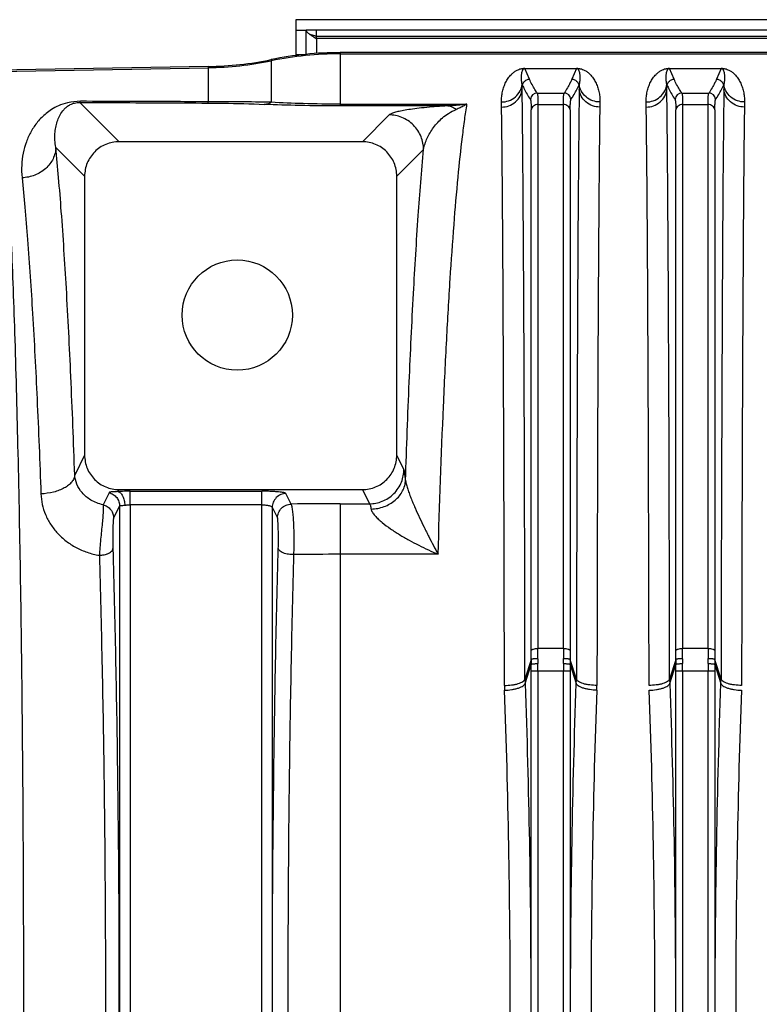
# Model space of a CAD drawing. Extents: x -1598 to 1181, y 8 to 1360.
# Tile 34 of 62: x -953 to -846, y 1210 to 1353. Entities that reach past the tile are written whole.
import ezdxf

# ---------------------------------------------------------------- set-up
doc = ezdxf.new("R2010")
doc.units = 0
doc.header["$LTSCALE"] = 65.395
doc.layers.add('SG38_1', color=7, linetype='CONTINUOUS')

msp = doc.modelspace()

# ---------------------------------------------------------------- linework, layer by layer
at = {"layer": 'SG38_1', "color": 6, "linetype": 'CONTINUOUS'}
for p, q in [((-913.19, 1352.68), (-913.19, 1347.48)), ((-742.19, 1352.68), (-913.19, 1352.68)), ((-911.69, 1347.65), (-911.69, 1351.18)), ((-742.19, 1351.18), (-911.69, 1351.18)), ((-910.19, 1350.24), (-910.21, 1350.24)), ((-646.69, 1347.9), (-906.76, 1347.9)), ((-925.88, 1345.89), (-956.96, 1345.34)), ((-903.52, 1334.97), (-938.85, 1334.97)), ((-943.85, 1329.98), (-943.85, 1289.5)), ((-898.53, 1289.5), (-898.53, 1329.98)), ((-938.87, 1284.5), (-903.51, 1284.5))]:
    msp.add_line(p, q, dxfattribs=at)
at = {"layer": 'SG38_1', "color": 2, "linetype": 'CONTINUOUS'}
for p, q in [((-913.19, 1351.18), (-911.69, 1351.18)), ((-910.19, 1349.92), (-910.19, 1351.18)), ((-910.19, 1349.99), (-745.19, 1349.99)), ((-879.96, 1345.63), (-879.96, 1345.59)), ((-879.96, 1345.59), (-872.42, 1345.59)), ((-872.42, 1345.59), (-872.42, 1345.63)), ((-858.96, 1345.63), (-858.96, 1345.59)), ((-858.96, 1345.59), (-851.42, 1345.59)), ((-851.42, 1345.59), (-851.42, 1345.63)), ((-880.27, 1343.14), (-880.34, 1343.31)), ((-880.33, 1342.56), (-880.27, 1343.14)), ((-872.03, 1343.31), (-872.11, 1343.14)), ((-872.11, 1343.14), (-872.04, 1342.56)), ((-859.27, 1343.14), (-859.34, 1343.31)), ((-859.33, 1342.56), (-859.27, 1343.14)), ((-851.03, 1343.31), (-851.11, 1343.14)), ((-851.11, 1343.14), (-851.04, 1342.56)), ((-937.26, 1282.28), (-937.26, 1284.27))]:
    msp.add_line(p, q, dxfattribs=at)
at = {"layer": 'SG38_1', "color": 9, "linetype": 'CONTINUOUS'}
for p, q in [((-910.19, 1350.31), (-745.19, 1350.31)), ((-910.19, 1349.92), (-910.19, 1347.78)), ((-913.19, 1347.63), (-911.93, 1347.63)), ((-906.76, 1347.9), (-906.76, 1340.17)), ((-906.76, 1347.73), (-646.69, 1347.73)), ((-925.88, 1340.77), (-925.88, 1345.89)), ((-916.76, 1346.89), (-916.76, 1340.7)), ((-956.79, 1345.18), (-925.88, 1345.72)), ((-879.28, 1344.05), (-879.96, 1345.59)), ((-872.42, 1345.59), (-873.1, 1344.05)), ((-858.28, 1344.05), (-858.96, 1345.59)), ((-851.42, 1345.59), (-852.1, 1344.05)), ((-878.15, 1342.04), (-874.23, 1342.04)), ((-857.15, 1342.04), (-853.23, 1342.04)), ((-938.85, 1334.97), (-944.55, 1340.67)), ((-906.76, 1340.43), (-888.34, 1340.43)), ((-891.32, 1340.17), (-906.76, 1340.17)), ((-878.03, 1340.37), (-878.03, 1261.44)), ((-878.03, 1340.37), (-874.34, 1340.37)), ((-874.34, 1261.44), (-874.34, 1340.37)), ((-857.03, 1340.37), (-857.03, 1261.44)), ((-857.03, 1340.37), (-853.34, 1340.37)), ((-853.34, 1261.44), (-853.34, 1340.37)), ((-899.64, 1338.86), (-903.52, 1334.97)), ((-879.03, 1261.14), (-879.03, 1339.62)), ((-873.35, 1339.62), (-873.35, 1261.14)), ((-858.03, 1261.14), (-858.03, 1339.62)), ((-852.35, 1339.62), (-852.35, 1261.14)), ((-948.03, 1334.16), (-943.85, 1329.98)), ((-898.53, 1329.98), (-894.65, 1333.86)), ((-943.85, 1289.5), (-945.29, 1286.61)), ((-897.49, 1287.42), (-898.53, 1289.5)), ((-939.01, 1284.22), (-938.87, 1284.5)), ((-903.51, 1284.5), (-902.49, 1282.45)), ((-940.3, 1284.05), (-941.18, 1282.3)), ((-937.26, 1284.27), (-918.11, 1284.27)), ((-918.11, 1135.36), (-918.11, 1284.27)), ((-913.86, 1282.39), (-914.62, 1283.92)), ((-939.64, 1280.37), (-938.76, 1282.12)), ((-938.76, 1137.51), (-938.76, 1282.12)), ((-937.26, 1282.28), (-937.26, 1137.35)), ((-918.11, 1282.28), (-937.26, 1282.28)), ((-916.61, 1281.93), (-916.61, 1137.7)), ((-916.61, 1281.93), (-915.85, 1280.4)), ((-906.76, 1282.45), (-906.76, 1137.18)), ((-906.76, 1282.45), (-902.49, 1282.45)), ((-892.53, 1275.11), (-906.76, 1275.11)), ((-874.34, 1261.44), (-878.03, 1261.44)), ((-853.34, 1261.44), (-857.03, 1261.44)), ((-879.04, 1259.82), (-879.92, 1257)), ((-879.91, 1256.37), (-879.04, 1259.14)), ((-872.46, 1257), (-873.34, 1259.82)), ((-873.34, 1259.14), (-872.47, 1256.37)), ((-858.04, 1259.82), (-858.92, 1257)), ((-858.91, 1256.37), (-858.04, 1259.14)), ((-851.46, 1257), (-852.34, 1259.82)), ((-852.34, 1259.14), (-851.47, 1256.37)), ((-879.03, 1161.48), (-879.03, 1258.15)), ((-873.34, 1258.15), (-879.03, 1258.15)), ((-878.04, 1258.15), (-878.04, 1161.48)), ((-874.34, 1161.48), (-874.34, 1258.15)), ((-873.34, 1258.15), (-873.34, 1161.48)), ((-858.03, 1161.48), (-858.03, 1258.15)), ((-852.34, 1258.15), (-858.03, 1258.15)), ((-857.04, 1258.15), (-857.04, 1161.48)), ((-853.34, 1161.48), (-853.34, 1258.15)), ((-852.34, 1258.15), (-852.34, 1161.48))]:
    msp.add_line(p, q, dxfattribs=at)
at = {"layer": 'SG38_1', "color": 6, "linetype": 'CONTINUOUS'}
msp.add_circle((-921.69, 1309.82), 8, dxfattribs=at)
for centre, radius, start, end in [((-917.34, 1339.19), 12.9, 56.3394, 56.5089), ((-906.76, 1297.93), 49.97, 90.0001, 101.5377), ((-926.75, 1395.85), 49.97, 271.0007, 281.5377)]:
    msp.add_arc(centre, radius, start, end, dxfattribs=at)
at = {"layer": 'SG38_1', "color": 9, "linetype": 'CONTINUOUS'}
for centre, radius, start, end in [((-906.76, 1297.7), 50.03, 90, 101.5239), ((-926.75, 1395.74), 50.03, 270.9993, 281.5239), ((-878.14, 1341.03), 1, 90.1788, 174.9192), ((-874.24, 1341.03), 1, 5.2884, 89.7967), ((-857.14, 1341.03), 1, 90.1788, 174.9187), ((-853.24, 1341.03), 1, 5.2885, 89.7967), ((-927.22, 572.62), 768.16, 89.21965, 89.90008), ((-906.76, 798.06), 484.39, 89.9996, 90.8388), ((-906.78, 728.99), 546.12, 89.9984, 90.7017), ((-969.75, 1261.15), 90.72, 359.1565, 359.9951), ((-989.83, 1261.45), 111.8, 359.2401, 359.9958), ((-760.25, 1261.46), 114.09, 180.0118, 180.7523), ((-780.78, 1261.16), 92.57, 180.0133, 180.8351), ((-948.75, 1261.15), 90.72, 359.1565, 359.9951), ((-968.83, 1261.45), 111.8, 359.2401, 359.9958), ((-739.25, 1261.46), 114.09, 180.0118, 180.7523), ((-759.82, 1261.16), 92.53, 180.0131, 180.8353), ((-964.07, 1258.16), 85.03, 359.9987, 0.6658), ((-983.01, 1258.16), 104.97, 359.9988, 0.5992), ((-769.02, 1258.15), 105.32, 179.4018, 180.0002), ((-788.05, 1258.15), 85.3, 179.3352, 180.0003), ((-943.07, 1258.16), 85.03, 359.9987, 0.6658), ((-962.01, 1258.16), 104.97, 359.9988, 0.5992), ((-748.02, 1258.15), 105.32, 179.4018, 180.0002), ((-767.05, 1258.15), 85.3, 179.3352, 180.0003), ((-861.92, 1257.04), 18, 180.1127, 182.1213), ((-890.46, 1257.04), 18, 357.8789, 359.8874)]:
    msp.add_arc(centre, radius, start, end, dxfattribs=at)
at = {"layer": 'SG38_1', "color": 2, "linetype": 'CONTINUOUS'}
for centre, radius, start, end in [((-1006.72, 1340.83), 126.4, 0.7886, 1.1256), ((-742.56, 1340.77), 129.5, 178.8784, 179.2074), ((-985.72, 1340.83), 126.4, 0.7886, 1.1256), ((-721.58, 1340.77), 129.48, 178.8784, 179.2074), ((-1007.69, 1338.26), 124.38, 0.8079, 1.1432), ((-747.43, 1338.3), 121.65, 178.853, 179.1959), ((-986.69, 1338.26), 124.38, 0.8079, 1.1432), ((-726.44, 1338.3), 121.63, 178.853, 179.1959), ((-853.94, 1259.47), 25.1, 179.2117, 180.7431), ((-847.82, 1259.57), 30.22, 179.2613, 180.6076), ((-904.44, 1259.58), 30.11, 359.3897, 0.7413), ((-898.75, 1259.47), 25.42, 359.2663, 0.7788), ((-832.94, 1259.47), 25.1, 179.2117, 180.7431), ((-826.82, 1259.57), 30.22, 179.2613, 180.6076), ((-883.44, 1259.58), 30.11, 359.3897, 0.7413), ((-877.75, 1259.47), 25.42, 359.2663, 0.7788), ((-863.5, 1256.11), 19.4, 180.0693, 182.1687), ((-889.75, 1256.14), 20.27, 357.8563, 359.8655), ((-840.85, 1257.04), 18.07, 180.1157, 182.1174), ((-869.52, 1257.04), 18.06, 357.8824, 359.885)]:
    msp.add_arc(centre, radius, start, end, dxfattribs=at)
at = {"layer": 'SG38_1', "color": 6, "linetype": 'CONTINUOUS'}
for points, knots in [([(-911.69, 1351.18), (-911.69, 1351.15), (-911.67, 1351.07), (-911.62, 1350.96), (-911.52, 1350.85), (-911.34, 1350.68), (-911.05, 1350.48), (-910.8, 1350.31), (-910.66, 1350.23)], [0, 0, 0, 0, 0.075531, 0.159741, 0.258446, 0.374318, 0.657863, 1, 1, 1, 1]), ([(-910.21, 1350.24), (-910.28, 1350.27), (-910.58, 1350.36), (-910.88, 1350.45), (-911.11, 1350.52)], [0, 0, 0, 0, 0.25521, 1, 1, 1, 1]), ([(-910.66, 1350.23), (-910.62, 1350.2), (-910.47, 1350.11), (-910.33, 1350.02), (-910.22, 1349.95)], [0, 0, 0, 0, 0.243528, 1, 1, 1, 1]), ([(-873.24, 1341.12), (-873.12, 1341.29), (-872.86, 1341.7), (-872.47, 1342.37), (-872.22, 1342.88), (-872.11, 1343.14)], [0, 0, 0, 0, 0.259825, 0.636784, 1, 1, 1, 1]), ([(-852.24, 1341.12), (-852.12, 1341.29), (-851.86, 1341.7), (-851.47, 1342.37), (-851.22, 1342.88), (-851.11, 1343.14)], [0, 0, 0, 0, 0.259825, 0.636784, 1, 1, 1, 1]), ([(-938.85, 1334.97), (-939.18, 1334.97), (-939.83, 1334.91), (-940.78, 1334.62), (-941.65, 1334.16), (-942.41, 1333.53), (-943.03, 1332.77), (-943.5, 1331.9), (-943.78, 1330.96), (-943.85, 1330.31), (-943.85, 1329.98)], [0, 0, 0, 0, 0.125, 0.250001, 0.375001, 0.5, 0.625, 0.749999, 0.875, 1, 1, 1, 1]), ([(-898.53, 1329.98), (-898.53, 1330.31), (-898.6, 1330.96), (-898.88, 1331.9), (-899.35, 1332.77), (-899.97, 1333.53), (-900.73, 1334.16), (-901.6, 1334.62), (-902.54, 1334.91), (-903.2, 1334.97), (-903.52, 1334.97)], [0, 0, 0, 0, 0.125, 0.250001, 0.375001, 0.5, 0.625, 0.749999, 0.875, 1, 1, 1, 1]), ([(-943.85, 1289.5), (-943.85, 1289.17), (-943.78, 1288.52), (-943.5, 1287.58), (-943.04, 1286.71), (-942.42, 1285.94), (-941.66, 1285.32), (-940.79, 1284.85), (-939.85, 1284.56), (-939.19, 1284.5), (-938.87, 1284.5)], [0, 0, 0, 0, 0.125001, 0.250004, 0.375005, 0.500005, 0.625003, 0.750001, 0.875002, 1, 1, 1, 1]), ([(-903.51, 1284.5), (-903.18, 1284.5), (-902.53, 1284.56), (-901.59, 1284.85), (-900.72, 1285.32), (-899.96, 1285.94), (-899.34, 1286.71), (-898.88, 1287.58), (-898.59, 1288.52), (-898.53, 1289.17), (-898.53, 1289.5)], [0, 0, 0, 0, 0.124998, 0.249999, 0.375002, 0.500002, 0.625001, 0.75, 0.875, 1, 1, 1, 1])]:
    msp.add_open_spline(points, degree=3, knots=knots, dxfattribs=at)
at = {"layer": 'SG38_1', "color": 2, "linetype": 'CONTINUOUS'}
for points, knots in [([(-883.33, 1340.74), (-883.34, 1341), (-883.31, 1341.51), (-883.19, 1342.26), (-882.99, 1342.96), (-882.71, 1343.61), (-882.36, 1344.22), (-881.98, 1344.68), (-881.6, 1345.02), (-881.25, 1345.28), (-880.87, 1345.47), (-880.43, 1345.6), (-880.14, 1345.63), (-879.96, 1345.63)], [0, 0, 0, 0, 0.120197, 0.234756, 0.34501, 0.452345, 0.558682, 0.667597, 0.725538, 0.789123, 0.866415, 0.919052, 1, 1, 1, 1]), ([(-872.42, 1345.63), (-872.24, 1345.63), (-871.95, 1345.6), (-871.51, 1345.47), (-871.13, 1345.28), (-870.77, 1345.03), (-870.4, 1344.68), (-870.02, 1344.22), (-869.66, 1343.61), (-869.39, 1342.96), (-869.18, 1342.26), (-869.06, 1341.51), (-869.04, 1341), (-869.05, 1340.74)], [0, 0, 0, 0, 0.080956, 0.133592, 0.210863, 0.274496, 0.332401, 0.441322, 0.547654, 0.654986, 0.765242, 0.879803, 1, 1, 1, 1]), ([(-862.33, 1340.74), (-862.34, 1341), (-862.31, 1341.51), (-862.19, 1342.26), (-861.99, 1342.96), (-861.71, 1343.61), (-861.36, 1344.22), (-860.98, 1344.68), (-860.6, 1345.02), (-860.25, 1345.28), (-859.87, 1345.47), (-859.43, 1345.6), (-859.14, 1345.63), (-858.96, 1345.63)], [0, 0, 0, 0, 0.120197, 0.234756, 0.34501, 0.452345, 0.558682, 0.667597, 0.725538, 0.789123, 0.866415, 0.919052, 1, 1, 1, 1]), ([(-851.42, 1345.63), (-851.24, 1345.63), (-850.95, 1345.6), (-850.51, 1345.47), (-850.13, 1345.28), (-849.77, 1345.03), (-849.4, 1344.68), (-849.02, 1344.22), (-848.66, 1343.61), (-848.39, 1342.96), (-848.18, 1342.26), (-848.06, 1341.51), (-848.04, 1341), (-848.05, 1340.74)], [0, 0, 0, 0, 0.080956, 0.133592, 0.210863, 0.274496, 0.332401, 0.441322, 0.547654, 0.654986, 0.765242, 0.879803, 1, 1, 1, 1]), ([(-882.9, 1256.09), (-882.92, 1265.28), (-882.96, 1282.45), (-883.05, 1305.98), (-883.14, 1322.8), (-883.24, 1333.61), (-883.29, 1338.05), (-883.32, 1340.01)], [0, 0, 0, 0, 0.328583, 0.613693, 0.841245, 0.929797, 1, 1, 1, 1]), ([(-869.06, 1340.01), (-869.09, 1338.05), (-869.14, 1333.61), (-869.23, 1322.8), (-869.33, 1305.98), (-869.42, 1282.45), (-869.46, 1265.28), (-869.47, 1256.09)], [0, 0, 0, 0, 0.070203, 0.158755, 0.386307, 0.671417, 1, 1, 1, 1]), ([(-861.9, 1256.09), (-861.92, 1265.28), (-861.96, 1282.45), (-862.05, 1305.98), (-862.14, 1322.8), (-862.24, 1333.61), (-862.29, 1338.05), (-862.32, 1340.01)], [0, 0, 0, 0, 0.328583, 0.613693, 0.841245, 0.929797, 1, 1, 1, 1]), ([(-848.06, 1340.01), (-848.09, 1338.05), (-848.14, 1333.61), (-848.23, 1322.8), (-848.33, 1305.98), (-848.42, 1282.45), (-848.46, 1265.28), (-848.47, 1256.09)], [0, 0, 0, 0, 0.070203, 0.158755, 0.386307, 0.671417, 1, 1, 1, 1]), ([(-937.26, 1284.27), (-937.42, 1284.27), (-938, 1284.26), (-938.58, 1284.24), (-939.01, 1284.22)], [0, 0, 0, 0, 0.260928, 1, 1, 1, 1]), ([(-939.01, 1284.22), (-938.95, 1284.21), (-938.82, 1284.16), (-938.64, 1284.03), (-938.47, 1283.83), (-938.26, 1283.47), (-938.08, 1282.93), (-938.02, 1282.46), (-938.01, 1282.23)], [0, 0, 0, 0, 0.077941, 0.170363, 0.28056, 0.40845, 0.700693, 1, 1, 1, 1]), ([(-938.01, 1282.23), (-937.95, 1282.24), (-937.71, 1282.27), (-937.46, 1282.28), (-937.26, 1282.28)], [0, 0, 0, 0, 0.235099, 1, 1, 1, 1]), ([(-878.04, 1259.96), (-878.16, 1259.97), (-878.38, 1259.96), (-878.65, 1259.94), (-878.83, 1259.91), (-878.93, 1259.88), (-879, 1259.85), (-879.03, 1259.83), (-879.04, 1259.82)], [0, 0, 0, 0, 0.340547, 0.658916, 0.787345, 0.887437, 0.956937, 1, 1, 1, 1]), ([(-879.04, 1259.14), (-879.03, 1259.15), (-878.99, 1259.17), (-878.93, 1259.19), (-878.83, 1259.2), (-878.71, 1259.22), (-878.56, 1259.23), (-878.34, 1259.25), (-878.16, 1259.25), (-878.04, 1259.25)], [0, 0, 0, 0, 0.040658, 0.110701, 0.209356, 0.333823, 0.48017, 0.643638, 1, 1, 1, 1]), ([(-873.34, 1259.82), (-873.35, 1259.83), (-873.38, 1259.85), (-873.45, 1259.88), (-873.55, 1259.91), (-873.72, 1259.94), (-873.99, 1259.96), (-874.21, 1259.97), (-874.33, 1259.96)], [0, 0, 0, 0, 0.046398, 0.118474, 0.217379, 0.341071, 0.64762, 1, 1, 1, 1]), ([(-874.33, 1259.25), (-874.21, 1259.25), (-874.04, 1259.25), (-873.82, 1259.23), (-873.67, 1259.22), (-873.55, 1259.2), (-873.45, 1259.19), (-873.38, 1259.17), (-873.35, 1259.15), (-873.34, 1259.14)], [0, 0, 0, 0, 0.356362, 0.51983, 0.666177, 0.790644, 0.8893, 0.959342, 1, 1, 1, 1]), ([(-857.04, 1259.96), (-857.16, 1259.97), (-857.38, 1259.96), (-857.65, 1259.94), (-857.83, 1259.91), (-857.93, 1259.88), (-858, 1259.85), (-858.03, 1259.83), (-858.04, 1259.82)], [0, 0, 0, 0, 0.340547, 0.658916, 0.787345, 0.887437, 0.956937, 1, 1, 1, 1]), ([(-858.04, 1259.14), (-858.03, 1259.15), (-857.99, 1259.17), (-857.93, 1259.19), (-857.83, 1259.2), (-857.71, 1259.22), (-857.56, 1259.23), (-857.34, 1259.25), (-857.16, 1259.25), (-857.04, 1259.25)], [0, 0, 0, 0, 0.040658, 0.110701, 0.209356, 0.333823, 0.48017, 0.643638, 1, 1, 1, 1]), ([(-852.34, 1259.82), (-852.35, 1259.83), (-852.38, 1259.85), (-852.45, 1259.88), (-852.55, 1259.91), (-852.72, 1259.94), (-852.99, 1259.96), (-853.21, 1259.97), (-853.33, 1259.96)], [0, 0, 0, 0, 0.046398, 0.118474, 0.217379, 0.341071, 0.64762, 1, 1, 1, 1]), ([(-853.33, 1259.25), (-853.21, 1259.25), (-853.04, 1259.25), (-852.82, 1259.23), (-852.67, 1259.22), (-852.55, 1259.2), (-852.45, 1259.19), (-852.38, 1259.17), (-852.35, 1259.15), (-852.34, 1259.14)], [0, 0, 0, 0, 0.356362, 0.51983, 0.666177, 0.790644, 0.8893, 0.959342, 1, 1, 1, 1]), ([(-858.92, 1257), (-858.94, 1256.94), (-859.02, 1256.8), (-859.23, 1256.63), (-859.52, 1256.48), (-859.91, 1256.34), (-860.36, 1256.23), (-861.04, 1256.12), (-861.56, 1256.09), (-861.9, 1256.09)], [0, 0, 0, 0, 0.060454, 0.140252, 0.24404, 0.371552, 0.518443, 0.677591, 1, 1, 1, 1]), ([(-861.89, 1255.38), (-861.54, 1255.39), (-861.02, 1255.44), (-860.35, 1255.56), (-859.9, 1255.69), (-859.51, 1255.84), (-859.21, 1256), (-859.01, 1256.17), (-858.93, 1256.31), (-858.91, 1256.37)], [0, 0, 0, 0, 0.321405, 0.480482, 0.627575, 0.755482, 0.859711, 0.939771, 1, 1, 1, 1]), ([(-851.47, 1256.37), (-851.45, 1256.31), (-851.37, 1256.17), (-851.16, 1256), (-850.87, 1255.84), (-850.48, 1255.69), (-850.03, 1255.56), (-849.36, 1255.44), (-848.83, 1255.39), (-848.49, 1255.38)], [0, 0, 0, 0, 0.060229, 0.140289, 0.244518, 0.372425, 0.519518, 0.678595, 1, 1, 1, 1]), ([(-848.47, 1256.09), (-848.82, 1256.09), (-849.34, 1256.12), (-850.01, 1256.23), (-850.47, 1256.34), (-850.85, 1256.48), (-851.15, 1256.63), (-851.36, 1256.8), (-851.44, 1256.94), (-851.46, 1257)], [0, 0, 0, 0, 0.322386, 0.481534, 0.628432, 0.755953, 0.859747, 0.939547, 1, 1, 1, 1]), ([(-882.89, 1164.25), (-882.61, 1171.73), (-882.2, 1186.92), (-881.99, 1209.82), (-882.2, 1232.71), (-882.61, 1247.9), (-882.89, 1255.38)], [0, 0, 0, 0, 0.246426, 0.500001, 0.753577, 1, 1, 1, 1]), ([(-869.49, 1255.38), (-869.77, 1247.9), (-870.18, 1232.71), (-870.39, 1209.81), (-870.18, 1186.92), (-869.77, 1171.73), (-869.49, 1164.25)], [0, 0, 0, 0, 0.246426, 0.500001, 0.753577, 1, 1, 1, 1]), ([(-861.89, 1164.25), (-861.61, 1171.73), (-861.2, 1186.92), (-860.99, 1209.82), (-861.2, 1232.71), (-861.61, 1247.9), (-861.89, 1255.38)], [0, 0, 0, 0, 0.246426, 0.500001, 0.753577, 1, 1, 1, 1]), ([(-848.49, 1255.38), (-848.77, 1247.9), (-849.18, 1232.71), (-849.39, 1209.81), (-849.18, 1186.92), (-848.77, 1171.73), (-848.49, 1164.25)], [0, 0, 0, 0, 0.246426, 0.500001, 0.753577, 1, 1, 1, 1])]:
    msp.add_open_spline(points, degree=3, knots=knots, dxfattribs=at)
at = {"layer": 'SG38_1', "color": 9, "linetype": 'CONTINUOUS'}
for points, knots in [([(-880.34, 1343.31), (-880.37, 1343.42), (-880.4, 1343.64), (-880.43, 1343.96), (-880.44, 1344.26), (-880.43, 1344.56), (-880.4, 1344.8), (-880.37, 1344.99), (-880.34, 1345.12), (-880.3, 1345.25), (-880.26, 1345.36), (-880.21, 1345.44), (-880.16, 1345.51), (-880.1, 1345.55), (-880.03, 1345.59), (-879.99, 1345.59), (-879.96, 1345.59)], [0, 0, 0, 0, 0.135334, 0.265, 0.389475, 0.509167, 0.624534, 0.680832, 0.736428, 0.791697, 0.847543, 0.876461, 0.907211, 0.942968, 0.966437, 1, 1, 1, 1]), ([(-872.42, 1345.59), (-872.39, 1345.59), (-872.34, 1345.59), (-872.27, 1345.55), (-872.22, 1345.51), (-872.17, 1345.44), (-872.12, 1345.36), (-872.08, 1345.25), (-872.04, 1345.12), (-872.01, 1344.99), (-871.97, 1344.8), (-871.95, 1344.56), (-871.94, 1344.26), (-871.95, 1343.96), (-871.98, 1343.64), (-872.01, 1343.42), (-872.03, 1343.31)], [0, 0, 0, 0, 0.033551, 0.057013, 0.092768, 0.123517, 0.152435, 0.208283, 0.263553, 0.31915, 0.37545, 0.49082, 0.610515, 0.734994, 0.864663, 1, 1, 1, 1]), ([(-859.34, 1343.31), (-859.37, 1343.42), (-859.4, 1343.64), (-859.43, 1343.96), (-859.44, 1344.26), (-859.43, 1344.56), (-859.4, 1344.8), (-859.37, 1344.99), (-859.34, 1345.12), (-859.3, 1345.25), (-859.26, 1345.36), (-859.21, 1345.44), (-859.16, 1345.51), (-859.1, 1345.55), (-859.03, 1345.59), (-858.99, 1345.59), (-858.96, 1345.59)], [0, 0, 0, 0, 0.135334, 0.265, 0.389475, 0.509167, 0.624534, 0.680832, 0.736428, 0.791697, 0.847543, 0.876461, 0.907211, 0.942968, 0.966437, 1, 1, 1, 1]), ([(-851.42, 1345.59), (-851.39, 1345.59), (-851.34, 1345.59), (-851.27, 1345.55), (-851.22, 1345.51), (-851.17, 1345.44), (-851.12, 1345.36), (-851.08, 1345.25), (-851.04, 1345.12), (-851.01, 1344.99), (-850.97, 1344.8), (-850.95, 1344.56), (-850.94, 1344.26), (-850.95, 1343.96), (-850.98, 1343.64), (-851.01, 1343.42), (-851.03, 1343.31)], [0, 0, 0, 0, 0.033551, 0.057013, 0.092768, 0.123517, 0.152435, 0.208283, 0.263553, 0.31915, 0.37545, 0.49082, 0.610515, 0.734994, 0.864663, 1, 1, 1, 1]), ([(-883.33, 1340.74), (-882.98, 1340.74), (-882.25, 1340.86), (-881.28, 1341.42), (-880.59, 1342.28), (-880.38, 1342.97), (-880.34, 1343.31)], [0, 0, 0, 0, 0.246731, 0.508123, 0.764532, 1, 1, 1, 1]), ([(-880.27, 1343.14), (-880.26, 1343.26), (-880.19, 1343.5), (-879.96, 1343.8), (-879.64, 1344), (-879.4, 1344.05), (-879.28, 1344.05)], [0, 0, 0, 0, 0.249734, 0.499725, 0.749874, 1, 1, 1, 1]), ([(-880.27, 1343.14), (-880.2, 1342.97), (-879.99, 1342.54), (-879.62, 1341.87), (-879.31, 1341.37), (-879.14, 1341.12)], [0, 0, 0, 0, 0.240799, 0.613384, 1, 1, 1, 1]), ([(-878.15, 1342.04), (-878.26, 1342.2), (-878.68, 1342.85), (-879.04, 1343.53), (-879.28, 1344.05)], [0, 0, 0, 0, 0.25959, 1, 1, 1, 1]), ([(-873.1, 1344.05), (-873.18, 1343.88), (-873.51, 1343.18), (-873.9, 1342.52), (-874.23, 1342.04)], [0, 0, 0, 0, 0.241067, 1, 1, 1, 1]), ([(-873.1, 1344.05), (-872.98, 1344.05), (-872.73, 1344), (-872.41, 1343.8), (-872.19, 1343.5), (-872.12, 1343.26), (-872.11, 1343.14)], [0, 0, 0, 0, 0.250126, 0.500275, 0.750266, 1, 1, 1, 1]), ([(-869.05, 1340.74), (-869.4, 1340.74), (-870.13, 1340.86), (-871.1, 1341.42), (-871.79, 1342.28), (-872, 1342.97), (-872.03, 1343.31)], [0, 0, 0, 0, 0.246731, 0.508123, 0.764533, 1, 1, 1, 1]), ([(-862.33, 1340.74), (-861.98, 1340.74), (-861.25, 1340.86), (-860.28, 1341.42), (-859.59, 1342.28), (-859.38, 1342.97), (-859.34, 1343.31)], [0, 0, 0, 0, 0.246731, 0.508123, 0.764532, 1, 1, 1, 1]), ([(-859.27, 1343.14), (-859.26, 1343.26), (-859.19, 1343.5), (-858.96, 1343.8), (-858.64, 1344), (-858.4, 1344.05), (-858.28, 1344.05)], [0, 0, 0, 0, 0.249734, 0.499725, 0.749874, 1, 1, 1, 1]), ([(-859.27, 1343.14), (-859.2, 1342.97), (-858.99, 1342.54), (-858.62, 1341.87), (-858.31, 1341.37), (-858.14, 1341.12)], [0, 0, 0, 0, 0.240799, 0.613384, 1, 1, 1, 1]), ([(-857.15, 1342.04), (-857.26, 1342.2), (-857.68, 1342.85), (-858.04, 1343.53), (-858.28, 1344.05)], [0, 0, 0, 0, 0.25959, 1, 1, 1, 1]), ([(-852.1, 1344.05), (-852.18, 1343.88), (-852.51, 1343.18), (-852.9, 1342.52), (-853.23, 1342.04)], [0, 0, 0, 0, 0.241067, 1, 1, 1, 1]), ([(-852.1, 1344.05), (-851.98, 1344.05), (-851.73, 1344), (-851.41, 1343.8), (-851.19, 1343.5), (-851.12, 1343.26), (-851.11, 1343.14)], [0, 0, 0, 0, 0.250126, 0.500275, 0.750266, 1, 1, 1, 1]), ([(-848.05, 1340.74), (-848.4, 1340.74), (-849.13, 1340.86), (-850.1, 1341.42), (-850.79, 1342.28), (-851, 1342.97), (-851.03, 1343.31)], [0, 0, 0, 0, 0.246731, 0.508123, 0.764533, 1, 1, 1, 1]), ([(-883.32, 1340.01), (-882.96, 1340.01), (-882.23, 1340.13), (-881.26, 1340.69), (-880.58, 1341.54), (-880.37, 1342.23), (-880.33, 1342.56)], [0, 0, 0, 0, 0.247332, 0.508998, 0.765146, 1, 1, 1, 1]), ([(-879.92, 1257), (-879.94, 1266.37), (-879.97, 1283.88), (-880.06, 1307.87), (-880.16, 1325.02), (-880.25, 1336.04), (-880.3, 1340.56), (-880.33, 1342.56)], [0, 0, 0, 0, 0.328606, 0.613724, 0.841268, 0.929811, 1, 1, 1, 1]), ([(-878.15, 1342.04), (-878.13, 1342.02), (-878.11, 1341.96), (-878.09, 1341.85), (-878.08, 1341.7), (-878.06, 1341.51), (-878.05, 1341.28), (-878.04, 1340.89), (-878.03, 1340.59), (-878.03, 1340.37)], [0, 0, 0, 0, 0.042477, 0.108444, 0.198482, 0.312534, 0.450273, 0.611203, 1, 1, 1, 1]), ([(-874.34, 1340.37), (-874.34, 1340.59), (-874.34, 1340.89), (-874.33, 1341.28), (-874.32, 1341.51), (-874.3, 1341.7), (-874.28, 1341.85), (-874.26, 1341.96), (-874.24, 1342.02), (-874.23, 1342.04)], [0, 0, 0, 0, 0.388802, 0.549734, 0.687475, 0.801528, 0.891565, 0.957529, 1, 1, 1, 1]), ([(-872.04, 1342.56), (-872.07, 1340.56), (-872.12, 1336.04), (-872.22, 1325.02), (-872.31, 1307.87), (-872.4, 1283.88), (-872.44, 1266.37), (-872.46, 1257)], [0, 0, 0, 0, 0.07019, 0.158732, 0.386276, 0.671395, 1, 1, 1, 1]), ([(-869.06, 1340.01), (-869.41, 1340.01), (-870.14, 1340.13), (-871.11, 1340.69), (-871.8, 1341.54), (-872.01, 1342.23), (-872.04, 1342.57)], [0, 0, 0, 0, 0.247324, 0.508991, 0.765144, 1, 1, 1, 1]), ([(-862.32, 1340.01), (-861.96, 1340.01), (-861.23, 1340.13), (-860.26, 1340.69), (-859.58, 1341.54), (-859.37, 1342.23), (-859.33, 1342.56)], [0, 0, 0, 0, 0.247333, 0.508999, 0.765146, 1, 1, 1, 1]), ([(-858.92, 1257), (-858.94, 1266.37), (-858.97, 1283.88), (-859.06, 1307.87), (-859.16, 1325.02), (-859.25, 1336.04), (-859.3, 1340.56), (-859.33, 1342.56)], [0, 0, 0, 0, 0.328606, 0.613724, 0.841268, 0.929811, 1, 1, 1, 1]), ([(-857.15, 1342.04), (-857.13, 1342.02), (-857.11, 1341.96), (-857.09, 1341.85), (-857.08, 1341.7), (-857.06, 1341.51), (-857.05, 1341.28), (-857.04, 1340.89), (-857.03, 1340.59), (-857.03, 1340.37)], [0, 0, 0, 0, 0.042477, 0.108444, 0.198482, 0.312534, 0.450273, 0.611203, 1, 1, 1, 1]), ([(-853.34, 1340.37), (-853.34, 1340.59), (-853.34, 1340.89), (-853.33, 1341.28), (-853.32, 1341.51), (-853.3, 1341.7), (-853.28, 1341.85), (-853.26, 1341.96), (-853.24, 1342.02), (-853.23, 1342.04)], [0, 0, 0, 0, 0.388802, 0.549734, 0.687475, 0.801528, 0.891565, 0.957529, 1, 1, 1, 1]), ([(-851.04, 1342.56), (-851.07, 1340.56), (-851.12, 1336.04), (-851.22, 1325.02), (-851.31, 1307.87), (-851.4, 1283.88), (-851.44, 1266.37), (-851.46, 1257)], [0, 0, 0, 0, 0.07019, 0.158732, 0.386276, 0.671395, 1, 1, 1, 1]), ([(-848.06, 1340.01), (-848.41, 1340.01), (-849.14, 1340.13), (-850.11, 1340.69), (-850.8, 1341.54), (-851.01, 1342.23), (-851.04, 1342.57)], [0, 0, 0, 0, 0.247324, 0.508991, 0.765144, 1, 1, 1, 1]), ([(-944.47, 1340.84), (-945.09, 1340.84), (-946.19, 1340.72), (-947.58, 1340.25), (-948.61, 1339.7), (-949.65, 1338.95), (-950.7, 1337.9), (-951.65, 1336.49), (-952.35, 1334.96), (-952.81, 1333.32), (-953.03, 1331.56), (-953, 1330.35), (-952.93, 1329.74)], [0, 0, 0, 0, 0.119573, 0.207641, 0.278206, 0.340255, 0.452403, 0.558406, 0.663605, 0.770906, 0.882401, 1, 1, 1, 1]), ([(-948.03, 1334.16), (-948.09, 1334.5), (-948.17, 1335.16), (-948.17, 1336.13), (-948.06, 1337.04), (-947.85, 1337.9), (-947.52, 1338.71), (-947.13, 1339.34), (-946.72, 1339.81), (-946.31, 1340.16), (-945.84, 1340.43), (-945.24, 1340.63), (-944.82, 1340.68), (-944.55, 1340.67)], [0, 0, 0, 0, 0.122465, 0.23732, 0.346214, 0.450786, 0.55318, 0.657294, 0.712773, 0.774214, 0.850855, 0.905993, 1, 1, 1, 1]), ([(-944.55, 1340.67), (-944.54, 1340.68), (-944.53, 1340.7), (-944.5, 1340.75), (-944.48, 1340.8), (-944.47, 1340.84)], [0, 0, 0, 0, 0.159537, 0.375751, 1, 1, 1, 1]), ([(-944.55, 1340.67), (-943, 1340.67), (-936.81, 1340.64), (-930.61, 1340.61), (-925.97, 1340.59)], [0, 0, 0, 0, 0.24997, 1, 1, 1, 1]), ([(-925.88, 1340.77), (-927.43, 1340.78), (-933.62, 1340.8), (-939.82, 1340.82), (-944.47, 1340.84)], [0, 0, 0, 0, 0.250029, 1, 1, 1, 1]), ([(-925.97, 1340.59), (-925.96, 1340.6), (-925.94, 1340.62), (-925.91, 1340.68), (-925.89, 1340.73), (-925.88, 1340.77)], [0, 0, 0, 0, 0.154446, 0.368851, 1, 1, 1, 1]), ([(-925.97, 1340.59), (-925.22, 1340.59), (-922.48, 1340.56), (-919.74, 1340.48), (-917.76, 1340.39)], [0, 0, 0, 0, 0.273374, 1, 1, 1, 1]), ([(-917.76, 1340.39), (-917.58, 1340.4), (-917.24, 1340.47), (-916.91, 1340.61), (-916.76, 1340.7)], [0, 0, 0, 0, 0.488411, 1, 1, 1, 1]), ([(-906.76, 1340.17), (-908.72, 1340.17), (-912.38, 1340.2), (-916.05, 1340.32), (-917.76, 1340.39)], [0, 0, 0, 0, 0.533878, 1, 1, 1, 1]), ([(-906.76, 1340.43), (-908.54, 1340.43), (-911.88, 1340.47), (-915.21, 1340.61), (-916.76, 1340.7)], [0, 0, 0, 0, 0.534809, 1, 1, 1, 1]), ([(-891.32, 1340.17), (-892, 1340.13), (-893.22, 1340.05), (-894.87, 1339.89), (-896.18, 1339.73), (-897.25, 1339.56), (-898.13, 1339.4), (-898.73, 1339.25), (-899.12, 1339.13), (-899.34, 1339.04), (-899.51, 1338.96), (-899.61, 1338.89), (-899.64, 1338.86)], [0, 0, 0, 0, 0.24355, 0.431328, 0.584626, 0.711766, 0.816201, 0.899102, 0.9325, 0.960451, 0.982912, 1, 1, 1, 1]), ([(-892.53, 1275.11), (-892.32, 1282.28), (-891.95, 1292.67), (-891.31, 1305.99), (-890.81, 1314.77), (-890.26, 1322.63), (-889.68, 1329.51), (-889.14, 1334.59), (-888.69, 1338.11), (-888.46, 1339.69), (-888.34, 1340.43)], [0, 0, 0, 0, 0.328624, 0.476233, 0.610966, 0.731663, 0.837298, 0.926983, 0.965613, 1, 1, 1, 1]), ([(-888.34, 1340.43), (-888.59, 1340.39), (-889.58, 1340.26), (-890.57, 1340.18), (-891.32, 1340.17)], [0, 0, 0, 0, 0.252183, 1, 1, 1, 1]), ([(-889.91, 1339.65), (-890.12, 1339.8), (-890.57, 1340.05), (-891.07, 1340.15), (-891.32, 1340.17)], [0, 0, 0, 0, 0.514, 1, 1, 1, 1]), ([(-888.34, 1340.43), (-888.47, 1340.35), (-888.79, 1340.17), (-889.31, 1339.9), (-889.71, 1339.73), (-889.91, 1339.65)], [0, 0, 0, 0, 0.258642, 0.635603, 1, 1, 1, 1]), ([(-879.14, 1341.12), (-879.13, 1341.1), (-879.11, 1341.05), (-879.09, 1340.95), (-879.07, 1340.82), (-879.05, 1340.65), (-879.04, 1340.44), (-879.03, 1340.09), (-879.03, 1339.82), (-879.03, 1339.62)], [0, 0, 0, 0, 0.043126, 0.109374, 0.199506, 0.313527, 0.451137, 0.611852, 1, 1, 1, 1]), ([(-878.03, 1340.37), (-878.15, 1340.37), (-878.39, 1340.33), (-878.71, 1340.17), (-878.94, 1339.92), (-879.02, 1339.72), (-879.03, 1339.62)], [0, 0, 0, 0, 0.260598, 0.528951, 0.77964, 1, 1, 1, 1]), ([(-873.35, 1339.62), (-873.36, 1339.72), (-873.43, 1339.92), (-873.67, 1340.17), (-873.99, 1340.33), (-874.23, 1340.37), (-874.34, 1340.37)], [0, 0, 0, 0, 0.22036, 0.471049, 0.739402, 1, 1, 1, 1]), ([(-873.35, 1339.62), (-873.35, 1339.82), (-873.35, 1340.09), (-873.33, 1340.44), (-873.32, 1340.65), (-873.31, 1340.82), (-873.29, 1340.95), (-873.27, 1341.05), (-873.25, 1341.11), (-873.24, 1341.12)], [0, 0, 0, 0, 0.387728, 0.548269, 0.685732, 0.799636, 0.88968, 0.95587, 1, 1, 1, 1]), ([(-858.14, 1341.12), (-858.13, 1341.1), (-858.11, 1341.05), (-858.09, 1340.95), (-858.07, 1340.82), (-858.05, 1340.65), (-858.04, 1340.44), (-858.03, 1340.09), (-858.03, 1339.82), (-858.03, 1339.62)], [0, 0, 0, 0, 0.043126, 0.109374, 0.199506, 0.313527, 0.451137, 0.611852, 1, 1, 1, 1]), ([(-857.03, 1340.37), (-857.15, 1340.37), (-857.39, 1340.33), (-857.71, 1340.17), (-857.94, 1339.92), (-858.02, 1339.72), (-858.03, 1339.62)], [0, 0, 0, 0, 0.260598, 0.528951, 0.77964, 1, 1, 1, 1]), ([(-852.35, 1339.62), (-852.36, 1339.72), (-852.43, 1339.92), (-852.67, 1340.17), (-852.99, 1340.33), (-853.23, 1340.37), (-853.34, 1340.37)], [0, 0, 0, 0, 0.22036, 0.471049, 0.739402, 1, 1, 1, 1]), ([(-852.35, 1339.62), (-852.35, 1339.82), (-852.35, 1340.09), (-852.33, 1340.44), (-852.32, 1340.65), (-852.31, 1340.82), (-852.29, 1340.95), (-852.27, 1341.05), (-852.25, 1341.11), (-852.24, 1341.12)], [0, 0, 0, 0, 0.387728, 0.548269, 0.685732, 0.799636, 0.88968, 0.95587, 1, 1, 1, 1]), ([(-955.76, 1339.74), (-955.63, 1338.58), (-955.46, 1336.73), (-955.27, 1334.14), (-955.05, 1331.01), (-954.8, 1326.62), (-954.52, 1320.79), (-954.25, 1314.25), (-953.91, 1304.22), (-953.53, 1290.25), (-953.18, 1272.03), (-952.92, 1252.2), (-952.77, 1231.28), (-952.71, 1209.81), (-952.77, 1188.35), (-952.92, 1167.43), (-953.18, 1147.6), (-953.53, 1129.38), (-953.91, 1115.41), (-954.25, 1105.38), (-954.52, 1098.84), (-954.8, 1093.01), (-955.05, 1088.62), (-955.27, 1085.49), (-955.46, 1082.89), (-955.63, 1081.05), (-955.76, 1079.89)], [0, 0, 0, 0, 0.013469, 0.021378, 0.030054, 0.049654, 0.072147, 0.097388, 0.125218, 0.187915, 0.258632, 0.335555, 0.416707, 0.500002, 0.583297, 0.664449, 0.741371, 0.812088, 0.874784, 0.902614, 0.927855, 0.950347, 0.969947, 0.978623, 0.986531, 1, 1, 1, 1]), ([(-894.65, 1333.86), (-894.65, 1334.17), (-894.71, 1334.79), (-894.98, 1335.72), (-895.44, 1336.62), (-896.09, 1337.41), (-896.89, 1338.06), (-897.78, 1338.53), (-898.71, 1338.8), (-899.34, 1338.86), (-899.64, 1338.86)], [0, 0, 0, 0, 0.116473, 0.239957, 0.368604, 0.500001, 0.631397, 0.760044, 0.883527, 1, 1, 1, 1]), ([(-894.65, 1333.86), (-894.54, 1334.42), (-894.17, 1335.54), (-893.23, 1337.1), (-892.13, 1338.29), (-890.99, 1339.14), (-890.3, 1339.5), (-889.91, 1339.65)], [0, 0, 0, 0, 0.22046, 0.450826, 0.699613, 0.838413, 1, 1, 1, 1]), ([(-948.03, 1334.16), (-948.04, 1333.88), (-948.11, 1333.31), (-948.41, 1332.49), (-948.87, 1331.74), (-949.49, 1331.07), (-950.23, 1330.52), (-951.35, 1329.96), (-952.3, 1329.76), (-952.93, 1329.74)], [0, 0, 0, 0, 0.117161, 0.236058, 0.357452, 0.481712, 0.60878, 0.738212, 1, 1, 1, 1]), ([(-945.29, 1286.61), (-945.45, 1291.37), (-945.8, 1300.42), (-946.44, 1313.18), (-947.06, 1322.79), (-947.6, 1329.6), (-947.88, 1332.7), (-948.03, 1334.16)], [0, 0, 0, 0, 0.300374, 0.569938, 0.804384, 0.907253, 1, 1, 1, 1]), ([(-897.26, 1285.88), (-897.11, 1290.62), (-896.77, 1299.64), (-896.16, 1312.44), (-895.48, 1323.7), (-894.94, 1330.67), (-894.65, 1333.86)], [0, 0, 0, 0, 0.295843, 0.563684, 0.799559, 1, 1, 1, 1]), ([(-952.93, 1329.74), (-952.79, 1328.32), (-952.5, 1325.34), (-951.96, 1318.77), (-951.35, 1309.5), (-950.71, 1297.2), (-950.36, 1288.47), (-950.19, 1283.87)], [0, 0, 0, 0, 0.092773, 0.195653, 0.430094, 0.699639, 1, 1, 1, 1]), ([(-902.49, 1282.45), (-902.18, 1282.45), (-901.56, 1282.51), (-900.63, 1282.78), (-899.74, 1283.24), (-898.94, 1283.89), (-898.29, 1284.68), (-897.83, 1285.57), (-897.56, 1286.49), (-897.5, 1287.12), (-897.49, 1287.42)], [0, 0, 0, 0, 0.116666, 0.240351, 0.369169, 0.500657, 0.632035, 0.760548, 0.883805, 1, 1, 1, 1]), ([(-897.26, 1285.88), (-897.28, 1286.07), (-897.31, 1286.41), (-897.37, 1286.86), (-897.41, 1287.16), (-897.46, 1287.33), (-897.48, 1287.39), (-897.49, 1287.42)], [0, 0, 0, 0, 0.369812, 0.661672, 0.872129, 0.946315, 1, 1, 1, 1]), ([(-945.29, 1286.61), (-945.3, 1286.43), (-945.4, 1286.07), (-945.72, 1285.56), (-946.19, 1285.11), (-946.81, 1284.7), (-947.54, 1284.37), (-948.67, 1284.02), (-949.58, 1283.9), (-950.19, 1283.88)], [0, 0, 0, 0, 0.087805, 0.184018, 0.292337, 0.413948, 0.548095, 0.692665, 1, 1, 1, 1]), ([(-941.18, 1282.3), (-941.8, 1282.43), (-942.93, 1282.86), (-944.24, 1283.95), (-945.04, 1285.23), (-945.26, 1286.16), (-945.29, 1286.61)], [0, 0, 0, 0, 0.298425, 0.559173, 0.789287, 1, 1, 1, 1]), ([(-902.26, 1281.68), (-901.62, 1281.69), (-900.66, 1281.87), (-899.52, 1282.4), (-898.77, 1282.92), (-898.14, 1283.56), (-897.66, 1284.28), (-897.36, 1285.06), (-897.27, 1285.61), (-897.26, 1285.88)], [0, 0, 0, 0, 0.267106, 0.398348, 0.526234, 0.650122, 0.769925, 0.886176, 1, 1, 1, 1]), ([(-897.26, 1285.88), (-897.26, 1285.8), (-897.23, 1285.63), (-897.15, 1285.23), (-896.99, 1284.69), (-896.75, 1284), (-896.48, 1283.28), (-896.18, 1282.56), (-895.77, 1281.6), (-895.23, 1280.42), (-894.68, 1279.26), (-894.23, 1278.36), (-893.78, 1277.47), (-893.22, 1276.39), (-892.76, 1275.53), (-892.53, 1275.11)], [0, 0, 0, 0, 0.020494, 0.044821, 0.101616, 0.164537, 0.230079, 0.296556, 0.363159, 0.4954, 0.625486, 0.689604, 0.753056, 0.877955, 1, 1, 1, 1]), ([(-950.19, 1283.87), (-950.18, 1283.37), (-950.04, 1282.34), (-949.57, 1280.84), (-948.81, 1279.43), (-947.97, 1278.35), (-947.19, 1277.57), (-946.54, 1277.02), (-945.83, 1276.53), (-944.83, 1275.94), (-943.46, 1275.35), (-942.31, 1275.06), (-941.71, 1274.97)], [0, 0, 0, 0, 0.115067, 0.232163, 0.352066, 0.475259, 0.53821, 0.602027, 0.666671, 0.732113, 0.864965, 1, 1, 1, 1]), ([(-939.01, 1284.22), (-939.19, 1284.2), (-939.5, 1284.19), (-939.86, 1284.17), (-940.08, 1284.15), (-940.18, 1284.12), (-940.26, 1284.1), (-940.29, 1284.07), (-940.3, 1284.05)], [0, 0, 0, 0, 0.415341, 0.712244, 0.819282, 0.900804, 0.959388, 1, 1, 1, 1]), ([(-940.3, 1284.05), (-940.09, 1284), (-939.67, 1283.82), (-939.16, 1283.36), (-938.84, 1282.77), (-938.76, 1282.33), (-938.76, 1282.12)], [0, 0, 0, 0, 0.248121, 0.507274, 0.762435, 1, 1, 1, 1]), ([(-914.62, 1283.92), (-914.62, 1283.93), (-914.66, 1283.96), (-914.72, 1283.99), (-914.82, 1284.03), (-915, 1284.07), (-915.3, 1284.12), (-915.73, 1284.17), (-916.24, 1284.21), (-916.83, 1284.24), (-917.46, 1284.26), (-917.89, 1284.27), (-918.11, 1284.27)], [0, 0, 0, 0, 0.013494, 0.033997, 0.062268, 0.098471, 0.193911, 0.317655, 0.465624, 0.632701, 0.812981, 1, 1, 1, 1]), ([(-914.62, 1283.92), (-914.87, 1283.92), (-915.39, 1283.82), (-916.06, 1283.37), (-916.51, 1282.7), (-916.61, 1282.18), (-916.61, 1281.93)], [0, 0, 0, 0, 0.240451, 0.500669, 0.760465, 1, 1, 1, 1]), ([(-941.18, 1282.3), (-941.16, 1282.26), (-941.15, 1282.16), (-941.14, 1281.98), (-941.14, 1281.73), (-941.16, 1281.41), (-941.18, 1281.04), (-941.22, 1280.43), (-941.3, 1279.58), (-941.41, 1278.47), (-941.52, 1277.29), (-941.63, 1276.11), (-941.69, 1275.34), (-941.71, 1274.97)], [0, 0, 0, 0, 0.015501, 0.040508, 0.074797, 0.117926, 0.169293, 0.228158, 0.364799, 0.519704, 0.683611, 0.846857, 1, 1, 1, 1]), ([(-941.18, 1282.3), (-940.96, 1282.25), (-940.54, 1282.07), (-940.03, 1281.61), (-939.71, 1281.01), (-939.64, 1280.58), (-939.64, 1280.37)], [0, 0, 0, 0, 0.249028, 0.508499, 0.763312, 1, 1, 1, 1]), ([(-938.76, 1282.12), (-938.76, 1282.13), (-938.74, 1282.16), (-938.69, 1282.19), (-938.63, 1282.2), (-938.54, 1282.2), (-938.43, 1282.21), (-938.25, 1282.21), (-938.11, 1282.22), (-938.01, 1282.23)], [0, 0, 0, 0, 0.055918, 0.120884, 0.207432, 0.319624, 0.457164, 0.618116, 1, 1, 1, 1]), ([(-918.11, 1282.28), (-917.93, 1282.28), (-917.65, 1282.27), (-917.31, 1282.22), (-917.09, 1282.18), (-916.9, 1282.13), (-916.76, 1282.07), (-916.66, 1282.01), (-916.62, 1281.96), (-916.61, 1281.93)], [0, 0, 0, 0, 0.352473, 0.513588, 0.65747, 0.779633, 0.877231, 0.949302, 1, 1, 1, 1]), ([(-915.85, 1280.4), (-915.85, 1280.65), (-915.75, 1281.16), (-915.31, 1281.84), (-914.64, 1282.29), (-914.11, 1282.39), (-913.86, 1282.39)], [0, 0, 0, 0, 0.235725, 0.493997, 0.755684, 1, 1, 1, 1]), ([(-913.47, 1275.07), (-913.45, 1275.45), (-913.43, 1276.23), (-913.42, 1277.42), (-913.44, 1278.6), (-913.49, 1279.72), (-913.54, 1280.58), (-913.6, 1281.18), (-913.65, 1281.55), (-913.69, 1281.86), (-913.74, 1282.1), (-913.79, 1282.26), (-913.83, 1282.35), (-913.85, 1282.38), (-913.86, 1282.39)], [0, 0, 0, 0, 0.154667, 0.319114, 0.483599, 0.638389, 0.774364, 0.83276, 0.883603, 0.926181, 0.959934, 0.984509, 0.993354, 1, 1, 1, 1]), ([(-902.49, 1282.45), (-902.46, 1282.42), (-902.41, 1282.33), (-902.36, 1282.17), (-902.3, 1281.95), (-902.27, 1281.77), (-902.26, 1281.68)], [0, 0, 0, 0, 0.139049, 0.351358, 0.639079, 1, 1, 1, 1]), ([(-902.26, 1281.68), (-902.25, 1281.6), (-902.2, 1281.44), (-902.03, 1281.11), (-901.7, 1280.69), (-901.22, 1280.2), (-900.47, 1279.55), (-899.44, 1278.79), (-898.12, 1277.95), (-896.75, 1277.16), (-894.9, 1276.19), (-893.48, 1275.52), (-892.53, 1275.11)], [0, 0, 0, 0, 0.01947, 0.041812, 0.093601, 0.151806, 0.213629, 0.342455, 0.474105, 0.606449, 0.738549, 1, 1, 1, 1]), ([(-939.64, 1280.37), (-939.64, 1280.35), (-939.66, 1280.29), (-939.68, 1280.19), (-939.69, 1280.04), (-939.71, 1279.85), (-939.72, 1279.62), (-939.74, 1279.25), (-939.76, 1278.73), (-939.77, 1278.05), (-939.77, 1277.33), (-939.77, 1276.62), (-939.76, 1276.15), (-939.75, 1275.93)], [0, 0, 0, 0, 0.014278, 0.038211, 0.071759, 0.114571, 0.166047, 0.225369, 0.363421, 0.519517, 0.683882, 0.847019, 1, 1, 1, 1]), ([(-915.73, 1276.01), (-915.72, 1276.23), (-915.72, 1276.71), (-915.71, 1277.42), (-915.72, 1278.13), (-915.73, 1278.8), (-915.75, 1279.32), (-915.77, 1279.67), (-915.78, 1279.9), (-915.8, 1280.08), (-915.81, 1280.23), (-915.83, 1280.33), (-915.84, 1280.39), (-915.85, 1280.4)], [0, 0, 0, 0, 0.155244, 0.320414, 0.485566, 0.640814, 0.776943, 0.835285, 0.88598, 0.928302, 0.961658, 0.985618, 1, 1, 1, 1]), ([(-941.71, 1274.97), (-941.6, 1274.97), (-941.36, 1274.99), (-941.01, 1275.04), (-940.72, 1275.12), (-940.51, 1275.2), (-940.31, 1275.28), (-940.11, 1275.4), (-939.92, 1275.57), (-939.79, 1275.74), (-939.76, 1275.87), (-939.75, 1275.93)], [0, 0, 0, 0, 0.15093, 0.306135, 0.458692, 0.531703, 0.601389, 0.728034, 0.835544, 0.924675, 1, 1, 1, 1]), ([(-939.75, 1275.93), (-939.6, 1270.73), (-939.34, 1260.07), (-938.97, 1238.03), (-938.79, 1209.82), (-938.97, 1181.6), (-939.34, 1159.56), (-939.6, 1148.9), (-939.75, 1143.7)], [0, 0, 0, 0, 0.117979, 0.241944, 0.5, 0.758056, 0.882021, 1, 1, 1, 1]), ([(-915.73, 1143.62), (-915.88, 1148.84), (-916.13, 1159.53), (-916.49, 1181.59), (-916.67, 1209.82), (-916.49, 1238.04), (-916.13, 1260.1), (-915.88, 1270.79), (-915.73, 1276.01)], [0, 0, 0, 0, 0.118274, 0.242284, 0.5, 0.757716, 0.881726, 1, 1, 1, 1]), ([(-913.47, 1275.07), (-913.73, 1275.06), (-914.13, 1275.08), (-914.64, 1275.18), (-915, 1275.3), (-915.31, 1275.45), (-915.54, 1275.62), (-915.68, 1275.81), (-915.72, 1275.94), (-915.73, 1276.01)], [0, 0, 0, 0, 0.300403, 0.45573, 0.602488, 0.732494, 0.841031, 0.928432, 1, 1, 1, 1]), ([(-941.71, 1274.97), (-941.57, 1269.84), (-941.31, 1259.34), (-940.93, 1237.62), (-940.76, 1209.82), (-940.93, 1182.01), (-941.31, 1160.29), (-941.57, 1149.79), (-941.71, 1144.66)], [0, 0, 0, 0, 0.117981, 0.241945, 0.5, 0.758055, 0.882019, 1, 1, 1, 1]), ([(-913.47, 1144.56), (-913.61, 1149.71), (-913.85, 1160.24), (-914.2, 1181.99), (-914.37, 1209.82), (-914.2, 1237.64), (-913.85, 1259.39), (-913.61, 1269.92), (-913.47, 1275.07)], [0, 0, 0, 0, 0.118268, 0.242278, 0.5, 0.757722, 0.881732, 1, 1, 1, 1]), ([(-879.03, 1261.14), (-879.01, 1261.19), (-878.94, 1261.25), (-878.83, 1261.31), (-878.64, 1261.38), (-878.38, 1261.43), (-878.15, 1261.44), (-878.03, 1261.44)], [0, 0, 0, 0, 0.137274, 0.241218, 0.368837, 0.675895, 1, 1, 1, 1]), ([(-874.34, 1261.44), (-874.23, 1261.44), (-874, 1261.43), (-873.73, 1261.38), (-873.55, 1261.31), (-873.43, 1261.25), (-873.36, 1261.19), (-873.35, 1261.14)], [0, 0, 0, 0, 0.324105, 0.631163, 0.758782, 0.862726, 1, 1, 1, 1]), ([(-858.03, 1261.14), (-858.01, 1261.19), (-857.94, 1261.25), (-857.83, 1261.31), (-857.64, 1261.38), (-857.38, 1261.43), (-857.15, 1261.44), (-857.03, 1261.44)], [0, 0, 0, 0, 0.137274, 0.241218, 0.368837, 0.675895, 1, 1, 1, 1]), ([(-853.34, 1261.44), (-853.23, 1261.44), (-853, 1261.43), (-852.73, 1261.38), (-852.55, 1261.31), (-852.43, 1261.25), (-852.36, 1261.19), (-852.35, 1261.14)], [0, 0, 0, 0, 0.324105, 0.631163, 0.758782, 0.862726, 1, 1, 1, 1]), ([(-882.9, 1256.09), (-882.56, 1256.09), (-882.04, 1256.12), (-881.36, 1256.23), (-880.91, 1256.34), (-880.52, 1256.48), (-880.23, 1256.63), (-880.02, 1256.8), (-879.94, 1256.94), (-879.92, 1257)], [0, 0, 0, 0, 0.322426, 0.481577, 0.628467, 0.755974, 0.859756, 0.93955, 1, 1, 1, 1]), ([(-882.89, 1255.38), (-882.54, 1255.39), (-882.02, 1255.44), (-881.35, 1255.56), (-880.9, 1255.69), (-880.51, 1255.84), (-880.21, 1256), (-880.01, 1256.17), (-879.93, 1256.31), (-879.91, 1256.37)], [0, 0, 0, 0, 0.321407, 0.480484, 0.627578, 0.755484, 0.859713, 0.939772, 1, 1, 1, 1]), ([(-879.91, 1256.37), (-879.63, 1248.72), (-879.21, 1233.21), (-879.01, 1209.82), (-879.21, 1186.42), (-879.63, 1170.91), (-879.91, 1163.26)], [0, 0, 0, 0, 0.246421, 0.5, 0.753579, 1, 1, 1, 1]), ([(-872.47, 1163.26), (-872.75, 1170.91), (-873.16, 1186.42), (-873.37, 1209.82), (-873.16, 1233.21), (-872.75, 1248.72), (-872.47, 1256.37)], [0, 0, 0, 0, 0.246421, 0.5, 0.753579, 1, 1, 1, 1]), ([(-869.49, 1255.38), (-869.83, 1255.39), (-870.36, 1255.44), (-871.03, 1255.56), (-871.48, 1255.69), (-871.87, 1255.84), (-872.16, 1256), (-872.37, 1256.17), (-872.45, 1256.31), (-872.47, 1256.37)], [0, 0, 0, 0, 0.321409, 0.480487, 0.627581, 0.755488, 0.859715, 0.939773, 1, 1, 1, 1]), ([(-869.47, 1256.09), (-869.82, 1256.09), (-870.34, 1256.12), (-871.01, 1256.23), (-871.47, 1256.34), (-871.85, 1256.48), (-872.15, 1256.63), (-872.36, 1256.8), (-872.44, 1256.94), (-872.46, 1257)], [0, 0, 0, 0, 0.322388, 0.481536, 0.628434, 0.755953, 0.859747, 0.939547, 1, 1, 1, 1]), ([(-858.91, 1256.37), (-858.63, 1248.72), (-858.21, 1233.21), (-858.01, 1209.82), (-858.21, 1186.42), (-858.63, 1170.91), (-858.91, 1163.26)], [0, 0, 0, 0, 0.246421, 0.5, 0.753579, 1, 1, 1, 1]), ([(-851.47, 1163.26), (-851.75, 1170.91), (-852.16, 1186.42), (-852.37, 1209.82), (-852.16, 1233.21), (-851.75, 1248.72), (-851.47, 1256.37)], [0, 0, 0, 0, 0.246421, 0.5, 0.753579, 1, 1, 1, 1])]:
    msp.add_open_spline(points, degree=3, knots=knots, dxfattribs=at)

doc.saveas('drawing.dxf')
